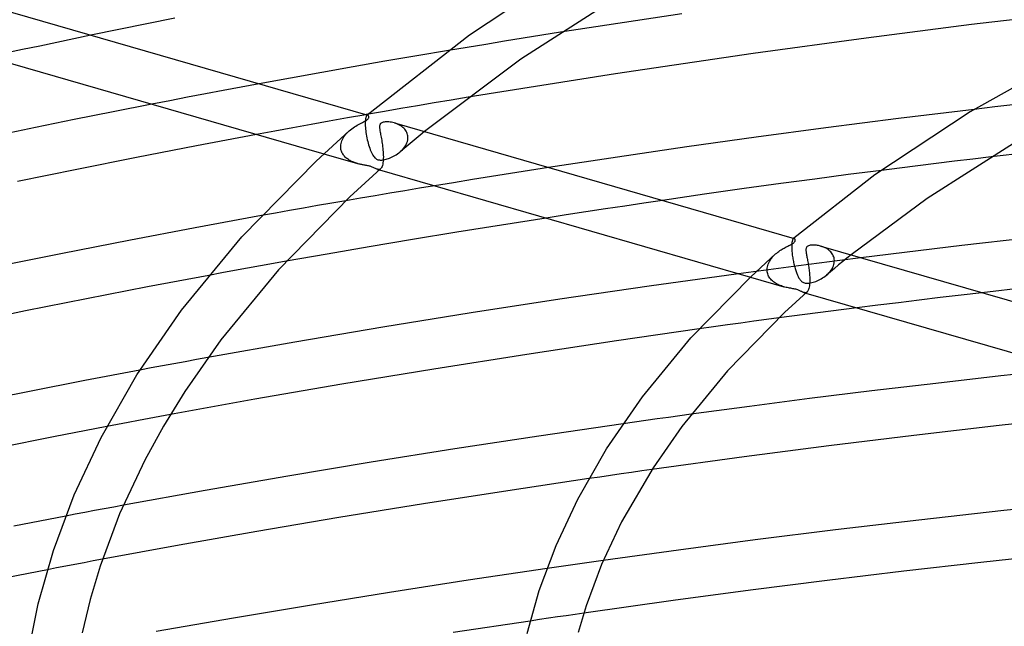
# Model space of a CAD drawing. Header units: millimetres. Extents: x -657 to 657, y -323 to 528.
# Tile 69 of 131: x -202 to -122, y 338 to 387. Entities that reach past the tile are written whole.
import ezdxf

# ---------------------------------------------------------------- set-up
doc = ezdxf.new("R2010")
doc.units = ezdxf.units.MM
doc.layers.add('HIDDEN', color=7, linetype='Continuous')
doc.layers.add('THICK', color=7, linetype='Continuous')

msp = doc.modelspace()

# ---------------------------------------------------------------- linework, layer by layer
at = {"layer": 'HIDDEN'}
for p, q in [((-197.604, 385.706), (-198.993, 385.415)), ((-196.212, 385.994), (-197.604, 385.706)), ((-161.11, 385.752), (-162.627, 385.507)), ((-159.591, 385.995), (-161.11, 385.752)), ((-158.07, 386.235), (-159.591, 385.995)), ((-201.767, 384.828), (-203.152, 384.532)), ((-200.381, 385.123), (-201.767, 384.828)), ((-198.993, 385.415), (-200.381, 385.123)), ((-165.654, 385.011), (-167.165, 384.76)), ((-164.142, 385.26), (-165.654, 385.011)), ((-162.627, 385.507), (-164.142, 385.26)), ((-184.013, 381.784), (-185.465, 381.512)), ((-182.56, 382.053), (-184.013, 381.784)), ((-188.366, 380.962), (-189.815, 380.683)), ((-186.916, 381.238), (-188.366, 380.962)), ((-185.465, 381.512), (-186.916, 381.238)), ((-165.566, 380.96), (-166.954, 380.731)), ((-189.815, 380.683), (-191.262, 380.402)), ((-171.04, 380.043), (-172.369, 379.815)), ((-169.693, 380.272), (-171.04, 380.043)), ((-168.33, 380.501), (-169.693, 380.272)), ((-166.954, 380.731), (-168.33, 380.501)), ((-122.775, 380.174), (-124.459, 379.977)), ((-121.08, 380.371), (-122.775, 380.174)), ((-175.374, 379.288), (-176.854, 379.025)), ((-173.889, 379.55), (-175.374, 379.288)), ((-173.914, 379.159), (-173.922, 379.086)), ((-173.904, 379.225), (-173.914, 379.159)), ((-173.892, 379.283), (-173.904, 379.225)), ((-173.879, 379.333), (-173.892, 379.283)), ((-173.865, 379.376), (-173.879, 379.333)), ((-173.849, 379.413), (-173.865, 379.376)), ((-173.833, 379.443), (-173.849, 379.413)), ((-173.816, 379.467), (-173.833, 379.443)), ((-173.798, 379.485), (-173.816, 379.467)), ((-173.786, 379.494), (-173.798, 379.485)), ((-173.793, 379.489), (-173.798, 379.485)), ((-173.787, 379.494), (-173.793, 379.489)), ((-173.781, 379.499), (-173.787, 379.494)), ((-173.774, 379.5), (-173.786, 379.494)), ((-173.776, 379.504), (-173.781, 379.499)), ((-173.77, 379.509), (-173.776, 379.504)), ((-173.762, 379.504), (-173.774, 379.5)), ((-173.764, 379.514), (-173.77, 379.509)), ((-173.75, 379.506), (-173.762, 379.504)), ((-173.738, 379.506), (-173.75, 379.506)), ((-173.726, 379.503), (-173.738, 379.506)), ((-172.369, 379.815), (-173.678, 379.587)), ((-179.811, 378.491), (-181.287, 378.221)), ((-178.333, 378.759), (-179.811, 378.491)), ((-176.854, 379.025), (-178.333, 378.759)), ((-173.931, 378.916), (-173.932, 378.821)), ((-173.932, 378.821), (-173.93, 378.72)), ((-173.927, 379.005), (-173.931, 378.916)), ((-173.93, 378.72), (-173.929, 378.706)), ((-173.929, 378.706), (-173.929, 378.692)), ((-173.929, 378.692), (-173.928, 378.677)), ((-173.928, 378.677), (-173.928, 378.663)), ((-173.928, 378.663), (-173.927, 378.649)), ((-173.922, 379.086), (-173.927, 379.005)), ((-173.927, 378.649), (-173.926, 378.634)), ((-173.926, 378.634), (-173.919, 378.509)), ((-173.919, 378.509), (-173.907, 378.378)), ((-173.907, 378.378), (-173.892, 378.241)), ((-171.465, 378.848), (-171.578, 378.883)), ((-171.355, 378.807), (-171.465, 378.848)), ((-171.249, 378.76), (-171.355, 378.807)), ((-171.147, 378.708), (-171.249, 378.76)), ((-171.05, 378.651), (-171.147, 378.708)), ((-170.959, 378.588), (-171.05, 378.651)), ((-170.873, 378.52), (-170.959, 378.588)), ((-170.794, 378.447), (-170.873, 378.52)), ((-170.723, 378.37), (-170.794, 378.447)), ((-170.659, 378.288), (-170.723, 378.37)), ((-181.287, 378.221), (-182.761, 377.948)), ((-175.787, 377.54), (-175.73, 377.649)), ((-175.73, 377.649), (-175.664, 377.755)), ((-175.664, 377.755), (-175.591, 377.859)), ((-175.591, 377.859), (-175.511, 377.96)), ((-175.511, 377.96), (-175.423, 378.058)), ((-175.423, 378.058), (-175.33, 378.153)), ((-175.33, 378.153), (-175.231, 378.244)), ((-173.892, 378.241), (-173.874, 378.099)), ((-173.874, 378.099), (-173.852, 377.956)), ((-173.852, 377.956), (-173.827, 377.811)), ((-173.827, 377.811), (-173.799, 377.665)), ((-173.799, 377.665), (-173.768, 377.519)), ((-170.603, 378.201), (-170.659, 378.288)), ((-170.557, 378.11), (-170.603, 378.201)), ((-170.519, 378.016), (-170.557, 378.11)), ((-170.492, 377.92), (-170.519, 378.016)), ((-170.474, 377.821), (-170.492, 377.92)), ((-170.48, 377.509), (-170.466, 377.635)), ((-170.466, 377.72), (-170.474, 377.821)), ((-170.465, 377.706), (-170.466, 377.72)), ((-170.466, 377.649), (-170.465, 377.663)), ((-170.466, 377.635), (-170.466, 377.649)), ((-170.465, 377.692), (-170.465, 377.706)), ((-170.465, 377.678), (-170.465, 377.692)), ((-170.465, 377.663), (-170.465, 377.678)), ((-169.79, 377.626), (-170.122, 377.351)), ((-169.457, 377.9), (-169.79, 377.626)), ((-169.121, 378.174), (-169.457, 377.9)), ((-175.928, 376.975), (-175.927, 376.99)), ((-175.928, 376.961), (-175.928, 376.975)), ((-175.928, 376.946), (-175.928, 376.961)), ((-175.927, 376.931), (-175.928, 376.946)), ((-175.927, 376.99), (-175.919, 377.099)), ((-175.927, 376.916), (-175.927, 376.931)), ((-175.926, 376.902), (-175.927, 376.916)), ((-175.919, 376.818), (-175.926, 376.902)), ((-175.919, 377.099), (-175.901, 377.21)), ((-175.906, 376.735), (-175.919, 376.818)), ((-175.901, 377.21), (-175.873, 377.32)), ((-175.873, 377.32), (-175.834, 377.431)), ((-175.834, 377.431), (-175.787, 377.54)), ((-173.768, 377.519), (-173.734, 377.375)), ((-173.734, 377.375), (-173.697, 377.232)), ((-173.697, 377.232), (-173.658, 377.092)), ((-173.658, 377.092), (-173.616, 376.955)), ((-173.616, 376.955), (-173.572, 376.823)), ((-173.572, 376.823), (-173.526, 376.697)), ((-170.779, 376.8), (-171.106, 376.524)), ((-170.914, 376.706), (-170.824, 376.807)), ((-170.824, 376.807), (-170.742, 376.913)), ((-170.451, 377.076), (-170.779, 376.8)), ((-170.742, 376.913), (-170.668, 377.024)), ((-170.668, 377.024), (-170.604, 377.14)), ((-170.604, 377.14), (-170.55, 377.26)), ((-170.55, 377.26), (-170.508, 377.384)), ((-170.508, 377.384), (-170.48, 377.509)), ((-170.122, 377.351), (-170.451, 377.076)), ((-177.305, 376.373), (-174.573, 375.584)), ((-175.886, 376.655), (-175.906, 376.735)), ((-175.861, 376.576), (-175.886, 376.655)), ((-175.83, 376.501), (-175.861, 376.576)), ((-175.795, 376.429), (-175.83, 376.501)), ((-175.754, 376.359), (-175.795, 376.429)), ((-175.71, 376.293), (-175.754, 376.359)), ((-175.661, 376.229), (-175.71, 376.293)), ((-175.609, 376.169), (-175.661, 376.229)), ((-175.554, 376.111), (-175.609, 376.169)), ((-175.495, 376.056), (-175.554, 376.111)), ((-175.434, 376.004), (-175.495, 376.056)), ((-175.37, 375.955), (-175.434, 376.004)), ((-175.304, 375.909), (-175.37, 375.955)), ((-173.526, 376.697), (-173.479, 376.579)), ((-173.479, 376.579), (-173.43, 376.469)), ((-173.43, 376.469), (-173.379, 376.368)), ((-173.379, 376.368), (-173.327, 376.276)), ((-173.327, 376.276), (-173.273, 376.193)), ((-173.273, 376.193), (-173.218, 376.12)), ((-173.218, 376.12), (-173.162, 376.058)), ((-173.162, 376.058), (-173.108, 376.009)), ((-173.108, 376.009), (-173.056, 375.971)), ((-173.056, 375.971), (-173.004, 375.941)), ((-172.15, 375.955), (-172.052, 375.987)), ((-172.052, 375.987), (-171.95, 376.025)), ((-171.95, 376.025), (-171.846, 376.068)), ((-171.846, 376.068), (-171.739, 376.116)), ((-171.739, 376.116), (-171.631, 376.171)), ((-171.631, 376.171), (-171.522, 376.231)), ((-171.522, 376.231), (-171.415, 376.296)), ((-171.415, 376.296), (-171.311, 376.366)), ((-171.311, 376.366), (-171.209, 376.44)), ((-171.209, 376.44), (-171.111, 376.519)), ((-171.111, 376.519), (-171.01, 376.61)), ((-171.01, 376.61), (-170.914, 376.706)), ((-123.089, 376.122), (-124.577, 375.946)), ((-175.235, 375.865), (-175.304, 375.909)), ((-175.165, 375.824), (-175.235, 375.865)), ((-175.093, 375.786), (-175.165, 375.824)), ((-175.02, 375.75), (-175.093, 375.786)), ((-174.945, 375.716), (-175.02, 375.75)), ((-174.87, 375.685), (-174.945, 375.716)), ((-174.794, 375.656), (-174.87, 375.685)), ((-174.72, 375.63), (-174.794, 375.656)), ((-174.645, 375.606), (-174.72, 375.63)), ((-174.572, 375.584), (-174.645, 375.606)), ((-174.499, 375.563), (-174.572, 375.584)), ((-174.427, 375.545), (-174.499, 375.563)), ((-174.356, 375.528), (-174.427, 375.545)), ((-174.287, 375.513), (-174.356, 375.528)), ((-174.22, 375.498), (-174.287, 375.513)), ((-174.155, 375.485), (-174.22, 375.498)), ((-174.09, 375.473), (-174.155, 375.485)), ((-174.021, 375.46), (-174.09, 375.473)), ((-173.95, 375.448), (-174.021, 375.46)), ((-173.877, 375.434), (-173.95, 375.448)), ((-173.804, 375.421), (-173.877, 375.434)), ((-173.732, 375.406), (-173.804, 375.421)), ((-173.661, 375.391), (-173.732, 375.406)), ((-173.594, 375.376), (-173.661, 375.391)), ((-173.531, 375.359), (-173.594, 375.376)), ((-173.471, 375.341), (-173.531, 375.359)), ((-173.415, 375.322), (-173.471, 375.341)), ((-173.356, 375.3), (-173.415, 375.322)), ((-173.296, 375.274), (-173.356, 375.3)), ((-173.234, 375.245), (-173.296, 375.274)), ((-173.171, 375.215), (-173.234, 375.245)), ((-173.111, 375.184), (-173.171, 375.215)), ((-173.052, 375.157), (-173.111, 375.184)), ((-172.996, 375.133), (-173.052, 375.157)), ((-173.004, 375.941), (-172.954, 375.917)), ((-172.954, 375.917), (-172.901, 375.898)), ((-172.901, 375.898), (-172.844, 375.884)), ((-172.844, 375.884), (-172.783, 375.874)), ((-172.783, 375.874), (-172.719, 375.868)), ((-172.719, 375.868), (-172.65, 375.867)), ((-172.65, 375.867), (-172.578, 375.87)), ((-172.578, 375.87), (-172.501, 375.877)), ((-172.501, 375.877), (-172.42, 375.89)), ((-172.42, 375.89), (-172.335, 375.906)), ((-172.335, 375.906), (-172.245, 375.928)), ((-172.245, 375.928), (-172.15, 375.955)), ((-159.031, 375.261), (-160.583, 375.019)), ((-130.52, 375.217), (-132.002, 375.03)), ((-129.036, 375.403), (-130.52, 375.217)), ((-127.55, 375.586), (-129.036, 375.403)), ((-126.064, 375.767), (-127.55, 375.586)), ((-124.577, 375.946), (-126.064, 375.767)), ((-172.942, 375.114), (-172.996, 375.133)), ((-172.895, 375.103), (-172.942, 375.114)), ((-172.941, 375.113), (-172.785, 375.068)), ((-172.85, 375.098), (-172.895, 375.103)), ((-172.806, 375.1), (-172.85, 375.098)), ((-172.764, 375.11), (-172.806, 375.1)), ((-172.724, 375.128), (-172.764, 375.11)), ((-172.687, 375.154), (-172.724, 375.128)), ((-163.682, 374.529), (-165.229, 374.281)), ((-162.134, 374.776), (-163.682, 374.529)), ((-160.583, 375.019), (-162.134, 374.776)), ((-166.773, 374.031), (-168.315, 373.778)), ((-165.229, 374.281), (-166.773, 374.031)), ((-178.939, 371.967), (-180.077, 371.765)), ((-177.8, 372.167), (-178.939, 371.967)), ((-176.659, 372.366), (-177.8, 372.167)), ((-175.516, 372.564), (-176.659, 372.366)), ((-152.852, 372.132), (-154.425, 371.895)), ((-151.302, 372.364), (-152.852, 372.132)), ((-149.776, 372.589), (-151.302, 372.364)), ((-181.214, 371.563), (-182.348, 371.359)), ((-180.077, 371.765), (-181.214, 371.563)), ((-157.621, 371.408), (-159.238, 371.157)), ((-156.015, 371.654), (-157.621, 371.408)), ((-154.425, 371.895), (-156.015, 371.654)), ((-139.286, 368.976), (-139.288, 368.895)), ((-139.288, 368.895), (-139.288, 368.81)), ((-139.288, 368.81), (-139.287, 368.719)), ((-139.281, 369.051), (-139.286, 368.976)), ((-139.275, 369.12), (-139.281, 369.051)), ((-139.267, 369.184), (-139.275, 369.12)), ((-139.258, 369.242), (-139.267, 369.184)), ((-139.247, 369.294), (-139.258, 369.242)), ((-139.234, 369.341), (-139.247, 369.294)), ((-139.22, 369.381), (-139.234, 369.341)), ((-139.205, 369.415), (-139.22, 369.381)), ((-139.189, 369.444), (-139.205, 369.415)), ((-139.173, 369.467), (-139.189, 369.444)), ((-139.156, 369.485), (-139.173, 369.467)), ((-139.144, 369.494), (-139.156, 369.485)), ((-139.15, 369.49), (-139.156, 369.485)), ((-139.144, 369.494), (-139.15, 369.49)), ((-139.131, 369.5), (-139.144, 369.494)), ((-139.139, 369.499), (-139.144, 369.494)), ((-139.133, 369.504), (-139.139, 369.499)), ((-139.127, 369.509), (-139.133, 369.504)), ((-139.119, 369.504), (-139.131, 369.5)), ((-139.122, 369.514), (-139.127, 369.509)), ((-139.107, 369.506), (-139.119, 369.504)), ((-139.095, 369.505), (-139.107, 369.506)), ((-139.084, 369.503), (-139.095, 369.505)), ((-136.845, 368.855), (-136.934, 368.882)), ((-136.756, 368.823), (-136.845, 368.855)), ((-136.667, 368.787), (-136.756, 368.823)), ((-136.58, 368.747), (-136.667, 368.787)), ((-140.909, 367.91), (-140.835, 367.998)), ((-140.835, 367.998), (-140.757, 368.082)), ((-140.757, 368.082), (-140.676, 368.164)), ((-140.676, 368.164), (-140.591, 368.241)), ((-139.287, 368.719), (-139.286, 368.705)), ((-139.286, 368.705), (-139.286, 368.691)), ((-139.286, 368.691), (-139.285, 368.677)), ((-139.285, 368.677), (-139.285, 368.662)), ((-139.285, 368.662), (-139.284, 368.648)), ((-139.284, 368.648), (-139.283, 368.633)), ((-139.283, 368.633), (-139.278, 368.539)), ((-139.278, 368.539), (-139.27, 368.442)), ((-139.27, 368.442), (-139.261, 368.343)), ((-139.261, 368.343), (-139.25, 368.243)), ((-139.25, 368.243), (-139.237, 368.141)), ((-139.237, 368.141), (-139.222, 368.04)), ((-139.222, 368.04), (-139.207, 367.938)), ((-136.495, 368.702), (-136.58, 368.747)), ((-136.413, 368.654), (-136.495, 368.702)), ((-136.334, 368.6), (-136.413, 368.654)), ((-136.258, 368.543), (-136.334, 368.6)), ((-136.186, 368.48), (-136.258, 368.543)), ((-136.119, 368.413), (-136.186, 368.48)), ((-136.057, 368.342), (-136.119, 368.413)), ((-136.001, 368.265), (-136.057, 368.342)), ((-135.952, 368.185), (-136.001, 368.265)), ((-135.909, 368.099), (-135.952, 368.185)), ((-135.874, 368.009), (-135.909, 368.099)), ((-135.848, 367.916), (-135.874, 368.009)), ((-134.464, 368.169), (-134.803, 367.896)), ((-182.446, 367.276), (-183.494, 367.086)), ((-181.397, 367.466), (-182.446, 367.276)), ((-180.348, 367.654), (-181.397, 367.466)), ((-141.276, 367.098), (-141.258, 367.207)), ((-141.258, 367.207), (-141.231, 367.314)), ((-141.231, 367.314), (-141.195, 367.421)), ((-141.195, 367.421), (-141.151, 367.524)), ((-141.151, 367.524), (-141.1, 367.625)), ((-141.1, 367.625), (-141.042, 367.723)), ((-141.042, 367.723), (-140.978, 367.818)), ((-140.978, 367.818), (-140.909, 367.91)), ((-138.725, 367.292), (-140.37, 367.076)), ((-139.207, 367.938), (-139.189, 367.838)), ((-139.189, 367.838), (-139.171, 367.738)), ((-139.171, 367.738), (-139.151, 367.639)), ((-139.151, 367.639), (-139.13, 367.541)), ((-139.13, 367.541), (-139.108, 367.444)), ((-139.108, 367.444), (-139.085, 367.35)), ((-139.085, 367.35), (-139.062, 367.257)), ((-139.062, 367.257), (-139.037, 367.165)), ((-139.037, 367.165), (-139.011, 367.076)), ((-137.058, 367.507), (-138.725, 367.292)), ((-135.369, 367.722), (-137.058, 367.507)), ((-136.012, 367.045), (-135.95, 367.161)), ((-135.95, 367.161), (-135.899, 367.279)), ((-135.899, 367.279), (-135.861, 367.398)), ((-135.861, 367.398), (-135.836, 367.516)), ((-135.83, 367.819), (-135.848, 367.916)), ((-135.836, 367.516), (-135.823, 367.634)), ((-135.822, 367.719), (-135.83, 367.819)), ((-135.823, 367.649), (-135.822, 367.663)), ((-135.823, 367.634), (-135.823, 367.649)), ((-135.822, 367.705), (-135.822, 367.719)), ((-135.822, 367.691), (-135.822, 367.705)), ((-135.822, 367.677), (-135.822, 367.691)), ((-135.822, 367.663), (-135.822, 367.677)), ((-135.475, 367.348), (-135.808, 367.073)), ((-135.14, 367.622), (-135.475, 367.348)), ((-133.659, 367.937), (-135.369, 367.722)), ((-134.803, 367.896), (-135.14, 367.622)), ((-185.587, 366.702), (-186.633, 366.508)), ((-184.541, 366.895), (-185.587, 366.702)), ((-183.494, 367.086), (-184.541, 366.895)), ((-141.992, 366.86), (-143.601, 366.643)), ((-142.646, 366.368), (-139.931, 365.584)), ((-140.37, 367.076), (-141.992, 366.86)), ((-141.285, 366.975), (-141.284, 366.99)), ((-141.285, 366.96), (-141.285, 366.975)), ((-141.285, 366.945), (-141.285, 366.96)), ((-141.284, 366.931), (-141.285, 366.945)), ((-141.284, 366.99), (-141.276, 367.098)), ((-141.284, 366.916), (-141.284, 366.931)), ((-141.283, 366.901), (-141.284, 366.916)), ((-141.274, 366.805), (-141.283, 366.901)), ((-141.257, 366.711), (-141.274, 366.805)), ((-141.232, 366.618), (-141.257, 366.711)), ((-141.199, 366.528), (-141.232, 366.618)), ((-141.158, 366.441), (-141.199, 366.528)), ((-141.11, 366.357), (-141.158, 366.441)), ((-141.055, 366.275), (-141.11, 366.357)), ((-139.011, 367.076), (-138.985, 366.989)), ((-138.985, 366.989), (-138.958, 366.904)), ((-138.958, 366.904), (-138.93, 366.822)), ((-138.93, 366.822), (-138.902, 366.744)), ((-138.902, 366.744), (-138.873, 366.668)), ((-138.873, 366.668), (-138.844, 366.596)), ((-138.844, 366.596), (-138.815, 366.528)), ((-138.815, 366.528), (-138.785, 366.463)), ((-138.785, 366.463), (-138.755, 366.401)), ((-138.755, 366.401), (-138.725, 366.343)), ((-136.773, 366.296), (-136.668, 366.366)), ((-136.668, 366.366), (-136.566, 366.44)), ((-136.566, 366.44), (-136.468, 366.519)), ((-136.468, 366.519), (-136.36, 366.616)), ((-136.138, 366.797), (-136.466, 366.521)), ((-136.36, 366.616), (-136.26, 366.717)), ((-136.26, 366.717), (-136.168, 366.822)), ((-136.168, 366.822), (-136.085, 366.932)), ((-135.808, 367.073), (-136.138, 366.797)), ((-136.085, 366.932), (-136.012, 367.045)), ((-140.993, 366.198), (-141.055, 366.275)), ((-140.925, 366.125), (-140.993, 366.198)), ((-140.852, 366.055), (-140.925, 366.125)), ((-140.773, 365.989), (-140.852, 366.055)), ((-140.689, 365.928), (-140.773, 365.989)), ((-140.601, 365.87), (-140.689, 365.928)), ((-140.51, 365.817), (-140.601, 365.87)), ((-140.416, 365.769), (-140.51, 365.817)), ((-140.321, 365.724), (-140.416, 365.769)), ((-140.224, 365.684), (-140.321, 365.724)), ((-140.126, 365.647), (-140.224, 365.684)), ((-140.028, 365.614), (-140.126, 365.647)), ((-139.93, 365.584), (-140.028, 365.614)), ((-139.834, 365.557), (-139.93, 365.584)), ((-139.739, 365.534), (-139.834, 365.557)), ((-138.725, 366.343), (-138.694, 366.289)), ((-138.694, 366.289), (-138.662, 366.238)), ((-138.662, 366.238), (-138.631, 366.191)), ((-138.631, 366.191), (-138.599, 366.147)), ((-138.599, 366.147), (-138.564, 366.105)), ((-138.564, 366.105), (-138.525, 366.062)), ((-138.525, 366.062), (-138.481, 366.021)), ((-138.481, 366.021), (-138.432, 365.983)), ((-138.432, 365.983), (-138.377, 365.948)), ((-138.377, 365.948), (-138.318, 365.919)), ((-138.318, 365.919), (-138.254, 365.897)), ((-138.254, 365.897), (-138.186, 365.88)), ((-138.186, 365.88), (-138.112, 365.87)), ((-138.112, 365.87), (-138.031, 365.866)), ((-138.031, 365.866), (-137.942, 365.869)), ((-137.942, 365.869), (-137.847, 365.879)), ((-137.847, 365.879), (-137.747, 365.895)), ((-137.747, 365.895), (-137.644, 365.918)), ((-137.644, 365.918), (-137.538, 365.946)), ((-137.538, 365.946), (-137.429, 365.981)), ((-137.429, 365.981), (-137.319, 366.02)), ((-137.319, 366.02), (-137.209, 366.065)), ((-137.209, 366.065), (-137.099, 366.115)), ((-137.099, 366.115), (-136.989, 366.171)), ((-136.989, 366.171), (-136.88, 366.231)), ((-136.88, 366.231), (-136.773, 366.296)), ((-139.644, 365.512), (-139.739, 365.534)), ((-139.55, 365.493), (-139.644, 365.512)), ((-139.456, 365.474), (-139.55, 365.493)), ((-139.364, 365.457), (-139.456, 365.474)), ((-139.275, 365.441), (-139.364, 365.457)), ((-139.188, 365.425), (-139.275, 365.441)), ((-139.105, 365.409), (-139.188, 365.425)), ((-139.024, 365.392), (-139.105, 365.409)), ((-138.945, 365.374), (-139.024, 365.392)), ((-138.869, 365.353), (-138.945, 365.374)), ((-138.798, 365.331), (-138.869, 365.353)), ((-138.732, 365.307), (-138.798, 365.331)), ((-138.672, 365.282), (-138.732, 365.307)), ((-138.616, 365.257), (-138.672, 365.282)), ((-138.564, 365.231), (-138.616, 365.257)), ((-138.516, 365.207), (-138.564, 365.231)), ((-138.471, 365.185), (-138.516, 365.207)), ((-138.427, 365.164), (-138.471, 365.185)), ((-138.384, 365.144), (-138.427, 365.164)), ((-138.342, 365.127), (-138.384, 365.144)), ((-138.3, 365.113), (-138.342, 365.127)), ((-138.255, 365.102), (-138.3, 365.113)), ((-138.299, 365.113), (-138.142, 365.067)), ((-138.21, 365.097), (-138.255, 365.102)), ((-138.166, 365.099), (-138.21, 365.097)), ((-138.123, 365.109), (-138.166, 365.099)), ((-138.081, 365.128), (-138.123, 365.109)), ((-138.041, 365.156), (-138.081, 365.128)), ((-125.532, 364.902), (-127.226, 364.701)), ((-123.836, 365.101), (-125.532, 364.902)), ((-132.3, 364.081), (-133.989, 363.869)), ((-130.61, 364.29), (-132.3, 364.081)), ((-128.919, 364.497), (-130.61, 364.29)), ((-127.226, 364.701), (-128.919, 364.497)), ((-144.509, 362.48), (-145.643, 362.322)), ((-143.411, 362.631), (-144.509, 362.48)), ((-142.351, 362.776), (-143.411, 362.631)), ((-141.331, 362.913), (-142.351, 362.776)), ((-140.327, 363.047), (-141.331, 362.913)), ((-145.643, 362.322), (-146.81, 362.157)), ((-190.394, 359.157), (-191.313, 358.987)), ((-189.474, 359.327), (-190.394, 359.157)), ((-188.554, 359.496), (-189.474, 359.327)), ((-187.634, 359.664), (-188.554, 359.496)), ((-186.713, 359.831), (-187.634, 359.664)), ((-191.313, 358.987), (-192.232, 358.815)), ((-189.764, 355.206), (-190.625, 355.046)), ((-147.45, 355.236), (-148.372, 355.109)), ((-194.061, 354.4), (-194.919, 354.237)), ((-193.203, 354.563), (-194.061, 354.4)), ((-192.344, 354.725), (-193.203, 354.563)), ((-191.485, 354.886), (-192.344, 354.725)), ((-190.625, 355.046), (-191.485, 354.886)), ((-152.058, 354.595), (-152.979, 354.464)), ((-151.137, 354.725), (-152.058, 354.595)), ((-150.216, 354.854), (-151.137, 354.725)), ((-149.294, 354.982), (-150.216, 354.854)), ((-148.372, 355.109), (-149.294, 354.982)), ((-153.153, 350.385), (-154.012, 350.26)), ((-152.306, 350.508), (-153.153, 350.385)), ((-151.471, 350.628), (-152.306, 350.508)), ((-150.649, 350.745), (-151.471, 350.628)), ((-154.882, 350.133), (-155.761, 350.004)), ((-154.012, 350.26), (-154.882, 350.133)), ((-196.703, 347.263), (-197.484, 347.116)), ((-195.923, 347.409), (-196.703, 347.263)), ((-195.142, 347.555), (-195.923, 347.409)), ((-194.361, 347.7), (-195.142, 347.555)), ((-193.58, 347.844), (-194.361, 347.7)), ((-197.484, 347.116), (-198.264, 346.968)), ((-196.771, 343.18), (-197.516, 343.039)), ((-196.025, 343.32), (-196.771, 343.18)), ((-195.28, 343.46), (-196.025, 343.32)), ((-155.357, 343.26), (-156.119, 343.152)), ((-154.595, 343.367), (-155.357, 343.26)), ((-199.004, 342.756), (-199.748, 342.613)), ((-198.26, 342.898), (-199.004, 342.756)), ((-197.516, 343.039), (-198.26, 342.898)), ((-158.404, 342.823), (-159.165, 342.713)), ((-157.642, 342.933), (-158.404, 342.823)), ((-156.881, 343.043), (-157.642, 342.933)), ((-156.119, 343.152), (-156.881, 343.043)), ((-159.787, 338.559), (-160.528, 338.449)), ((-159.053, 338.668), (-159.787, 338.559)), ((-158.324, 338.775), (-159.053, 338.668)), ((-157.602, 338.881), (-158.324, 338.775)), ((-156.888, 338.985), (-157.602, 338.881)), ((-156.18, 339.088), (-156.888, 338.985))]:
    msp.add_line(p, q, dxfattribs=at)
at = {"layer": 'THICK'}
for p, q in [((-155.713, 392.462), (-165.466, 386.003)), ((-152.06, 389.982), (-161.283, 384.061)), ((-206.21, 388.88), (-173.727, 379.503)), ((-189.395, 387.373), (-196.212, 385.994)), ((-148.213, 387.732), (-158.07, 386.235)), ((-116.105, 387.868), (-124.686, 386.857)), ((-124.686, 386.857), (-133.232, 385.774)), ((-165.466, 386.003), (-173.764, 379.514)), ((-133.232, 385.774), (-142.418, 384.515)), ((-207.427, 385.068), (-177.305, 376.373)), ((-167.165, 384.76), (-169.751, 384.324)), ((-169.751, 384.324), (-172.329, 383.882)), ((-161.283, 384.061), (-169.121, 378.174)), ((-142.418, 384.515), (-153.613, 382.855)), ((-116.14, 384.64), (-124.782, 379.781)), ((-174.9, 383.434), (-177.462, 382.98)), ((-172.329, 383.882), (-174.9, 383.434)), ((-180.015, 382.519), (-182.56, 382.053)), ((-177.462, 382.98), (-180.015, 382.519)), ((-153.613, 382.855), (-165.566, 380.96)), ((-191.262, 380.402), (-194.419, 379.781)), ((-124.459, 379.977), (-130.602, 379.233)), ((-194.419, 379.781), (-197.569, 379.15)), ((-173.854, 379.556), (-173.889, 379.55)), ((-173.819, 379.563), (-173.854, 379.556)), ((-173.784, 379.569), (-173.819, 379.563)), ((-173.789, 379.125), (-173.746, 379.159)), ((-173.748, 379.575), (-173.784, 379.569)), ((-173.713, 379.581), (-173.748, 379.575)), ((-173.746, 379.159), (-173.712, 379.192)), ((-173.71, 379.496), (-173.726, 379.503)), ((-173.678, 379.587), (-173.713, 379.581)), ((-173.712, 379.192), (-173.685, 379.224)), ((-173.694, 379.485), (-173.71, 379.496)), ((-173.68, 379.471), (-173.694, 379.485)), ((-173.685, 379.224), (-173.666, 379.255)), ((-173.668, 379.454), (-173.68, 379.471)), ((-173.658, 379.435), (-173.668, 379.454)), ((-173.666, 379.255), (-173.652, 379.285)), ((-173.65, 379.414), (-173.658, 379.435)), ((-173.652, 379.285), (-173.644, 379.315)), ((-173.644, 379.391), (-173.65, 379.414)), ((-173.641, 379.367), (-173.644, 379.391)), ((-173.644, 379.315), (-173.641, 379.342)), ((-173.641, 379.342), (-173.641, 379.367)), ((-130.602, 379.233), (-136.514, 378.48)), ((-124.782, 379.781), (-132.528, 374.655)), ((-200.71, 378.509), (-203.841, 377.858)), ((-197.569, 379.15), (-200.71, 378.509)), ((-175.131, 378.328), (-175.027, 378.409)), ((-175.027, 378.409), (-174.92, 378.486)), ((-174.92, 378.486), (-174.81, 378.56)), ((-174.81, 378.56), (-174.697, 378.631)), ((-174.697, 378.631), (-174.584, 378.697)), ((-174.584, 378.697), (-174.472, 378.759)), ((-174.472, 378.759), (-174.363, 378.817)), ((-174.363, 378.817), (-174.258, 378.87)), ((-174.258, 378.87), (-174.158, 378.92)), ((-174.158, 378.92), (-174.065, 378.967)), ((-174.065, 378.967), (-173.98, 379.011)), ((-173.98, 379.011), (-173.904, 379.052)), ((-173.904, 379.052), (-173.841, 379.09)), ((-173.841, 379.09), (-173.789, 379.125)), ((-172.768, 378.597), (-172.769, 378.536)), ((-172.769, 378.536), (-172.765, 378.468)), ((-172.763, 378.649), (-172.768, 378.597)), ((-172.765, 378.468), (-172.758, 378.395)), ((-172.755, 378.694), (-172.763, 378.649)), ((-172.758, 378.395), (-172.747, 378.315)), ((-172.743, 378.732), (-172.755, 378.694)), ((-172.729, 378.765), (-172.743, 378.732)), ((-172.711, 378.795), (-172.729, 378.765)), ((-172.69, 378.822), (-172.711, 378.795)), ((-172.664, 378.847), (-172.69, 378.822)), ((-172.629, 378.873), (-172.664, 378.847)), ((-172.587, 378.897), (-172.629, 378.873)), ((-172.536, 378.918), (-172.587, 378.897)), ((-172.475, 378.937), (-172.536, 378.918)), ((-172.402, 378.952), (-172.475, 378.937)), ((-172.318, 378.963), (-172.402, 378.952)), ((-172.226, 378.968), (-172.318, 378.963)), ((-172.128, 378.968), (-172.226, 378.968)), ((-172.024, 378.963), (-172.128, 378.968)), ((-171.916, 378.952), (-172.024, 378.963)), ((-171.805, 378.935), (-171.916, 378.952)), ((-171.692, 378.912), (-171.805, 378.935)), ((-171.578, 378.883), (-171.692, 378.912)), ((-171.568, 378.88), (-139.085, 369.503)), ((-136.514, 378.48), (-142.184, 377.72)), ((-182.761, 377.948), (-187.647, 377.027)), ((-177.931, 375.788), (-175.231, 378.244)), ((-175.231, 378.244), (-175.131, 378.328)), ((-172.747, 378.315), (-172.734, 378.229)), ((-172.734, 378.229), (-172.718, 378.137)), ((-172.718, 378.137), (-172.7, 378.039)), ((-172.7, 378.039), (-172.681, 377.936)), ((-172.681, 377.936), (-172.661, 377.828)), ((-172.661, 377.828), (-172.64, 377.715)), ((-172.64, 377.715), (-172.619, 377.598)), ((-172.619, 377.598), (-172.597, 377.477)), ((-142.184, 377.72), (-147.813, 376.931)), ((-187.647, 377.027), (-192.515, 376.081)), ((-172.597, 377.477), (-172.577, 377.351)), ((-172.577, 377.351), (-172.557, 377.222)), ((-172.557, 377.222), (-172.537, 377.09)), ((-172.537, 377.09), (-172.52, 376.955)), ((-172.52, 376.955), (-172.504, 376.817)), ((-172.504, 376.817), (-172.49, 376.678)), ((-147.813, 376.931), (-153.43, 376.111)), ((-120.961, 377.399), (-128.288, 372.745)), ((-112.549, 377.311), (-123.089, 376.122)), ((-192.515, 376.081), (-197.364, 375.112)), ((-172.49, 376.678), (-172.478, 376.537)), ((-172.478, 376.537), (-172.469, 376.397)), ((-172.469, 376.397), (-172.464, 376.258)), ((-172.464, 375.961), (-172.465, 375.946)), ((-172.464, 376.258), (-172.461, 376.123)), ((-172.463, 375.975), (-172.464, 375.961)), ((-172.461, 376.123), (-172.463, 375.99)), ((-172.463, 375.99), (-172.463, 375.975)), ((-153.43, 376.111), (-159.031, 375.261)), ((-183.966, 369.626), (-177.931, 375.788)), ((-172.683, 375.158), (-175.19, 372.876)), ((-172.64, 375.204), (-172.683, 375.158)), ((-172.601, 375.264), (-172.64, 375.204)), ((-172.567, 375.337), (-172.601, 375.264)), ((-172.537, 375.425), (-172.567, 375.337)), ((-172.511, 375.527), (-172.537, 375.425)), ((-172.491, 375.641), (-172.511, 375.527)), ((-172.476, 375.767), (-172.491, 375.641)), ((-172.466, 375.903), (-172.476, 375.767)), ((-172.465, 375.932), (-172.466, 375.917)), ((-172.466, 375.917), (-172.466, 375.903)), ((-172.465, 375.946), (-172.465, 375.932)), ((-197.364, 375.112), (-202.193, 374.118)), ((-172.785, 375.068), (-142.646, 366.368)), ((-132.528, 374.655), (-139.122, 369.514)), ((-134.71, 374.682), (-137.415, 374.327)), ((-132.002, 375.03), (-134.71, 374.682)), ((-169.519, 373.579), (-170.722, 373.378)), ((-168.315, 373.778), (-169.519, 373.579)), ((-140.158, 373.958), (-143.144, 373.545)), ((-137.415, 374.327), (-140.158, 373.958)), ((-175.19, 372.876), (-180.989, 366.955)), ((-174.32, 372.769), (-175.516, 372.564)), ((-173.122, 372.974), (-174.32, 372.769)), ((-171.922, 373.177), (-173.122, 372.974)), ((-170.722, 373.378), (-171.922, 373.177)), ((-146.364, 373.086), (-149.776, 372.589)), ((-143.144, 373.545), (-146.364, 373.086)), ((-128.288, 372.745), (-134.464, 368.169)), ((-182.348, 371.359), (-187.756, 370.368)), ((-159.238, 371.157), (-162.862, 370.589)), ((-187.756, 370.368), (-193.15, 369.346)), ((-162.862, 370.589), (-166.489, 370.008)), ((-188.866, 363.669), (-183.966, 369.626)), ((-166.489, 370.008), (-170.085, 369.42)), ((-117.004, 369.88), (-125.475, 368.924)), ((-193.15, 369.346), (-198.528, 368.294)), ((-173.612, 368.829), (-177.033, 368.24)), ((-170.085, 369.42), (-173.612, 368.829)), ((-139.895, 368.724), (-139.814, 368.768)), ((-139.814, 368.768), (-139.736, 368.81)), ((-139.736, 368.81), (-139.661, 368.848)), ((-139.661, 368.848), (-139.588, 368.885)), ((-139.588, 368.885), (-139.515, 368.921)), ((-139.515, 368.921), (-139.443, 368.957)), ((-139.443, 368.957), (-139.373, 368.993)), ((-139.373, 368.993), (-139.306, 369.028)), ((-139.306, 369.028), (-139.244, 369.063)), ((-139.244, 369.063), (-139.19, 369.097)), ((-139.19, 369.097), (-139.144, 369.128)), ((-139.144, 369.128), (-139.105, 369.159)), ((-139.105, 369.159), (-139.074, 369.188)), ((-139.068, 369.496), (-139.084, 369.503)), ((-139.074, 369.188), (-139.049, 369.218)), ((-139.053, 369.485), (-139.068, 369.496)), ((-139.039, 369.471), (-139.053, 369.485)), ((-139.049, 369.218), (-139.029, 369.248)), ((-139.027, 369.454), (-139.039, 369.471)), ((-139.029, 369.248), (-139.014, 369.279)), ((-139.017, 369.435), (-139.027, 369.454)), ((-139.009, 369.414), (-139.017, 369.435)), ((-139.014, 369.279), (-139.004, 369.309)), ((-139.003, 369.391), (-139.009, 369.414)), ((-139.004, 369.309), (-139, 369.338)), ((-138.999, 369.365), (-139.003, 369.391)), ((-139, 369.338), (-138.999, 369.365)), ((-138.091, 368.759), (-138.106, 368.721)), ((-138.072, 368.792), (-138.091, 368.759)), ((-138.05, 368.821), (-138.072, 368.792)), ((-138.023, 368.847), (-138.05, 368.821)), ((-137.975, 368.881), (-138.023, 368.847)), ((-137.916, 368.91), (-137.975, 368.881)), ((-137.85, 368.932), (-137.916, 368.91)), ((-137.779, 368.949), (-137.85, 368.932)), ((-137.708, 368.959), (-137.779, 368.949)), ((-137.637, 368.966), (-137.708, 368.959)), ((-137.57, 368.969), (-137.637, 368.966)), ((-137.501, 368.969), (-137.57, 368.969)), ((-137.428, 368.966), (-137.501, 368.969)), ((-137.351, 368.96), (-137.428, 368.966)), ((-137.272, 368.952), (-137.351, 368.96)), ((-137.19, 368.94), (-137.272, 368.952)), ((-137.106, 368.924), (-137.19, 368.94)), ((-137.021, 368.905), (-137.106, 368.924)), ((-136.934, 368.882), (-137.021, 368.905)), ((-136.927, 368.88), (-104.443, 359.503)), ((-125.475, 368.924), (-133.659, 367.937)), ((-198.528, 368.294), (-203.886, 367.213)), ((-177.033, 368.24), (-180.348, 367.654)), ((-142.619, 366.394), (-140.592, 368.241)), ((-140.591, 368.241), (-140.505, 368.315)), ((-140.505, 368.315), (-140.417, 368.385)), ((-140.417, 368.385), (-140.328, 368.451)), ((-140.328, 368.451), (-140.24, 368.512)), ((-140.24, 368.512), (-140.152, 368.57)), ((-140.152, 368.57), (-140.065, 368.625)), ((-140.065, 368.625), (-139.979, 368.676)), ((-139.979, 368.676), (-139.895, 368.724)), ((-138.125, 368.625), (-138.128, 368.57)), ((-138.128, 368.57), (-138.127, 368.51)), ((-138.127, 368.51), (-138.122, 368.446)), ((-138.118, 368.676), (-138.125, 368.625)), ((-138.122, 368.446), (-138.115, 368.379)), ((-138.106, 368.721), (-138.118, 368.676)), ((-138.115, 368.379), (-138.105, 368.309)), ((-138.105, 368.309), (-138.093, 368.234)), ((-138.093, 368.234), (-138.08, 368.156)), ((-138.08, 368.156), (-138.065, 368.073)), ((-138.065, 368.073), (-138.049, 367.987)), ((-138.049, 367.987), (-138.032, 367.897)), ((-138.032, 367.897), (-138.014, 367.803)), ((-138.014, 367.803), (-137.996, 367.706)), ((-137.996, 367.706), (-137.978, 367.605)), ((-137.978, 367.605), (-137.96, 367.502)), ((-137.96, 367.502), (-137.942, 367.396)), ((-137.942, 367.396), (-137.924, 367.287)), ((-137.924, 367.287), (-137.907, 367.177)), ((-137.907, 367.177), (-137.892, 367.066)), ((-186.633, 366.508), (-191.615, 365.568)), ((-180.989, 366.955), (-185.667, 361.268)), ((-143.601, 366.643), (-150.868, 365.63)), ((-147.471, 361.439), (-142.619, 366.394)), ((-137.892, 367.066), (-137.877, 366.954)), ((-137.877, 366.954), (-137.864, 366.842)), ((-137.864, 366.842), (-137.852, 366.73)), ((-137.852, 366.73), (-137.842, 366.619)), ((-137.842, 366.619), (-137.833, 366.508)), ((-137.833, 366.508), (-137.826, 366.399)), ((-137.826, 366.399), (-137.822, 366.293)), ((-191.615, 365.568), (-196.579, 364.603)), ((-150.868, 365.63), (-158.115, 364.566)), ((-137.846, 365.653), (-137.864, 365.545)), ((-137.832, 365.772), (-137.846, 365.653)), ((-137.823, 365.902), (-137.832, 365.772)), ((-137.822, 365.931), (-137.823, 365.917)), ((-137.823, 365.917), (-137.823, 365.902)), ((-137.822, 366.293), (-137.819, 366.189)), ((-137.821, 365.945), (-137.822, 365.931)), ((-137.82, 365.975), (-137.821, 365.96)), ((-137.821, 365.96), (-137.821, 365.945)), ((-137.818, 366.087), (-137.82, 365.99)), ((-137.82, 365.99), (-137.82, 365.975)), ((-137.819, 366.189), (-137.818, 366.087)), ((-118.528, 365.705), (-123.836, 365.101)), ((-138.039, 365.158), (-139.878, 363.48)), ((-138.142, 365.067), (-107.966, 356.356)), ((-138.005, 365.193), (-138.041, 365.156)), ((-137.972, 365.241), (-138.005, 365.193)), ((-137.94, 365.299), (-137.972, 365.241)), ((-137.912, 365.369), (-137.94, 365.299)), ((-137.886, 365.451), (-137.912, 365.369)), ((-137.864, 365.545), (-137.886, 365.451)), ((-196.579, 364.603), (-201.524, 363.614)), ((-158.115, 364.566), (-165.333, 363.453)), ((-201.524, 363.614), (-206.448, 362.6)), ((-192.482, 358.42), (-188.866, 363.669)), ((-165.333, 363.453), (-172.511, 362.291)), ((-139.878, 363.48), (-144.493, 358.768)), ((-139.272, 363.187), (-140.327, 363.047)), ((-138.217, 363.325), (-139.272, 363.187)), ((-137.161, 363.463), (-138.217, 363.325)), ((-136.104, 363.599), (-137.161, 363.463)), ((-135.047, 363.734), (-136.104, 363.599)), ((-133.989, 363.869), (-135.047, 363.734)), ((-172.511, 362.291), (-179.641, 361.083)), ((-146.81, 362.157), (-153.525, 361.185)), ((-185.667, 361.268), (-188.597, 357.073)), ((-179.641, 361.083), (-186.713, 359.831)), ((-153.525, 361.185), (-160.817, 360.084)), ((-151.413, 356.647), (-147.471, 361.439)), ((-160.817, 360.084), (-168.36, 358.899)), ((-192.232, 358.815), (-196.723, 357.963)), ((-195.384, 353.356), (-192.482, 358.42)), ((-168.36, 358.899), (-175.828, 357.673)), ((-144.493, 358.768), (-148.214, 354.246)), ((-116.901, 358.936), (-122.284, 358.347)), ((-196.723, 357.963), (-201.203, 357.091)), ((-175.828, 357.673), (-182.906, 356.45)), ((-127.587, 357.742), (-132.78, 357.125)), ((-122.284, 358.347), (-127.587, 357.742)), ((-201.203, 357.091), (-205.671, 356.199)), ((-188.597, 357.073), (-190.324, 354.261)), ((-132.78, 357.125), (-137.836, 356.5)), ((-182.906, 356.45), (-189.764, 355.206)), ((-154.324, 352.421), (-151.413, 356.647)), ((-137.836, 356.5), (-142.724, 355.87)), ((-142.724, 355.87), (-147.45, 355.236)), ((-152.979, 354.464), (-159.832, 353.466)), ((-115.498, 355.079), (-122.443, 354.32)), ((-194.919, 354.237), (-199.249, 353.399)), ((-190.324, 354.261), (-191.832, 351.517)), ((-148.214, 354.246), (-150.554, 350.893)), ((-122.443, 354.32), (-129.369, 353.517)), ((-199.249, 353.399), (-203.566, 352.544)), ((-197.571, 348.692), (-195.384, 353.356)), ((-159.832, 353.466), (-166.661, 352.423)), ((-129.369, 353.517), (-136.274, 352.669)), ((-166.661, 352.423), (-173.459, 351.339)), ((-156.663, 348.34), (-154.324, 352.421)), ((-136.274, 352.669), (-143.156, 351.778)), ((-191.832, 351.517), (-193.884, 347.142)), ((-173.459, 351.339), (-180.216, 350.213)), ((-143.156, 351.778), (-150.649, 350.745)), ((-150.554, 350.893), (-153.111, 346.501)), ((-180.216, 350.213), (-186.925, 349.048)), ((-155.761, 350.004), (-162.346, 349.016)), ((-186.925, 349.048), (-193.58, 347.844)), ((-162.346, 349.016), (-169.193, 347.952)), ((-199.264, 344.163), (-197.571, 348.692)), ((-158.426, 344.58), (-156.663, 348.34)), ((-115.006, 348.173), (-122.042, 347.424)), ((-169.193, 347.952), (-176.065, 346.843)), ((-122.042, 347.424), (-128.97, 346.645)), ((-198.264, 346.968), (-202.488, 346.157)), ((-193.884, 347.142), (-195.465, 342.911)), ((-176.065, 346.843), (-182.726, 345.722)), ((-153.111, 346.501), (-154.738, 343.03)), ((-128.97, 346.645), (-135.726, 345.844)), ((-182.726, 345.722), (-189.037, 344.607)), ((-135.726, 345.844), (-142.25, 345.03)), ((-142.25, 345.03), (-148.484, 344.21)), ((-200.495, 339.844), (-199.264, 344.163)), ((-189.037, 344.607), (-195.28, 343.46)), ((-159.792, 340.927), (-158.426, 344.58)), ((-148.484, 344.21), (-154.595, 343.367)), ((-123.914, 343.209), (-130.172, 342.491)), ((-117.641, 343.892), (-123.914, 343.209)), ((-199.748, 342.613), (-204.014, 341.784)), ((-195.465, 342.911), (-196.279, 340.184)), ((-159.165, 342.713), (-165.572, 341.761)), ((-154.738, 343.03), (-155.992, 339.676)), ((-130.172, 342.491), (-136.413, 341.738)), ((-165.572, 341.761), (-171.956, 340.771)), ((-136.413, 341.738), (-142.636, 340.949)), ((-171.956, 340.771), (-178.31, 339.745)), ((-160.785, 337.441), (-159.792, 340.927)), ((-142.636, 340.949), (-148.908, 340.115)), ((-196.279, 340.184), (-196.926, 337.499)), ((-148.908, 340.115), (-156.18, 339.088)), ((-201.345, 335.603), (-200.495, 339.844)), ((-178.31, 339.745), (-184.629, 338.685)), ((-155.992, 339.676), (-156.635, 337.525)), ((-184.629, 338.685), (-190.905, 337.591)), ((-160.528, 338.449), (-166.786, 337.503))]:
    msp.add_line(p, q, dxfattribs=at)

doc.saveas('drawing.dxf')
